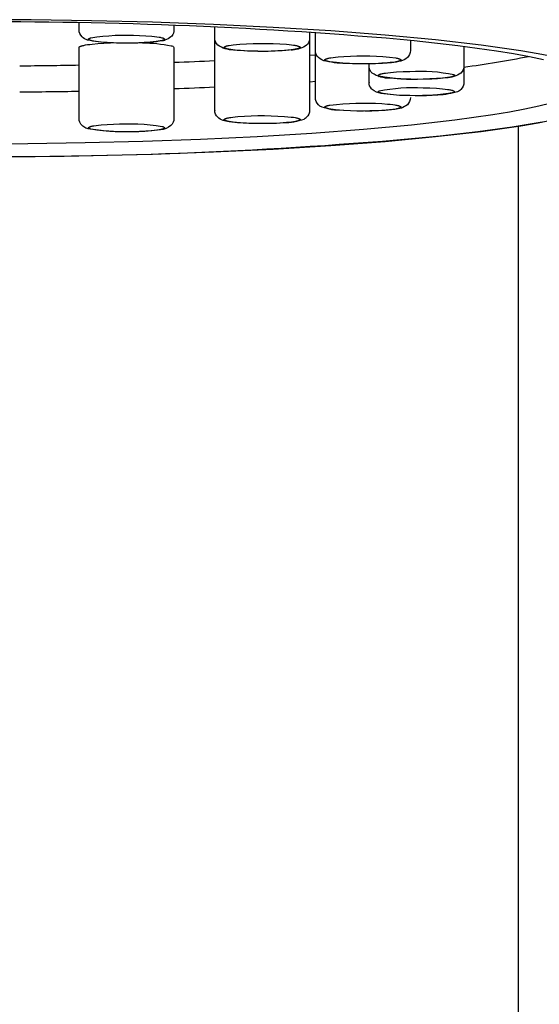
# Model space of a CAD drawing. Header units: millimetres. Extents: x -24 to 60, y 0 to 423.
# Tile 4 of 7: x 1 to 12, y 138 to 159. Entities that reach past the tile are written whole.
import ezdxf

# ---------------------------------------------------------------- set-up
doc = ezdxf.new("R2010")
doc.units = ezdxf.units.MM
doc.layers.get('0').update_dxf_attribs({"true_color": 0x000000})
doc.layers.add('DETAIL', color=7, linetype='Continuous', true_color=0x000000)

# ---------------------------------------------------------------- blocks, each defined once
blk = doc.blocks.new('74158_f')
at = {"layer": 'DETAIL', "lineweight": -3}
for p, q in [((6.719, 158.366), (6.744, 158.367)), ((7.107, 158.256), (7.227, 158.265)), ((8.553, 157.809), (8.581, 157.811)), ((7.107, 157.696), (7.228, 157.705)), ((8.356, 157.686), (8.357, 157.68)), ((2.249, 156.925), (2.251, 156.92)), ((5.106, 157.098), (5.108, 157.092)), ((5.494, 156.845), (5.469, 156.845)), ((11.5, 156.763), (11.5, 125.825))]:
    blk.add_line(p, q, dxfattribs=at)
for points in [[(12.003, 156.844), (11.367, 156.739), (10.65, 156.64), (9.855, 156.548, -0.024658), (0.107, 156.117, -0.024332)], [(12.033, 158.158), (11.732, 158.221), (11.399, 158.282), (11.037, 158.341), (10.225, 158.455), (9.304, 158.559, 0.024204), (-0.162, 158.954, 0.024711)], [(4.249, 158.883), (4.249, 158.792, -0.172587), (4.201, 158.658), (4.185, 158.641, -0.128358), (4.056, 158.571), (4.006, 158.559, -0.040537), (3.51, 158.512, -0.020996), (2.882, 158.517, -0.053761), (2.431, 158.574, -0.129996), (2.313, 158.641, -0.20258), (2.249, 158.792), (2.249, 158.934)], [(7.106, 158.74), (7.106, 158.619, -0.061586), (7.1, 158.569, -0.138559), (7.043, 158.468, -0.150419), (6.744, 158.367), (6.677, 158.359, -0.024256), (6.085, 158.336, -0.025423), (5.505, 158.363, -0.14937), (5.17, 158.468, -0.20258), (5.106, 158.619), (5.106, 158.849)], [(5.11, 158.581, -0.175201), (5.106, 158.589), (5.108, 158.595)], [(7.106, 158.589), (7.106, 157.098, -0.198758), (7.043, 156.947, -0.078476), (6.982, 156.903, -0.082314), (6.562, 156.828, -0.021742), (5.943, 156.816, -0.025059), (5.469, 156.845), (5.408, 156.854, -0.148094), (5.17, 156.947, -0.20258), (5.106, 157.098), (5.106, 158.589)], [(7.105, 158.595), (7.106, 158.589, -0.174983), (7.103, 158.581)], [(9.227, 158.569), (9.227, 158.355, -0.200457), (9.163, 158.204, -0.127395), (9.023, 158.131, -0.050186), (8.639, 158.083), (8.556, 158.078, -0.020895), (7.926, 158.077, -0.046741), (7.447, 158.127, -0.137379), (7.291, 158.204, -0.200643), (7.227, 158.355), (7.227, 158.733)], [(3.588, 158.515, -0.048819), (4.189, 158.453, -0.256386), (4.249, 158.417), (4.249, 156.925, -0.20009), (4.185, 156.774, -0.147901), (3.965, 156.684, -0.033803), (3.441, 156.644, -0.021444), (2.819, 156.654), (2.443, 156.704), (2.392, 156.722, -0.09402), (2.313, 156.774, -0.20258), (2.249, 156.925), (2.249, 158.417), (2.249, 158.418), (2.249, 158.418), (2.249, 158.418), (2.249, 158.419), (2.249, 158.419), (2.25, 158.42), (2.25, 158.42), (2.25, 158.421), (2.25, 158.421), (2.25, 158.422), (2.25, 158.422), (2.251, 158.423), (2.251, 158.423), (2.251, 158.424), (2.251, 158.424), (2.252, 158.424), (2.252, 158.425), (2.252, 158.425), (2.253, 158.426), (2.253, 158.426), (2.254, 158.427), (2.254, 158.427), (2.254, 158.428), (2.255, 158.428), (2.255, 158.429), (2.256, 158.429), (2.256, 158.43), (2.257, 158.43), (2.258, 158.431), (2.259, 158.432), (2.261, 158.433), (2.262, 158.434), (2.264, 158.435), (2.265, 158.436), (2.267, 158.437), (2.269, 158.438), (2.271, 158.439), (2.273, 158.44), (2.277, 158.442), (2.282, 158.443), (2.287, 158.445), (2.292, 158.447), (2.298, 158.449), (2.304, 158.451), (2.317, 158.455), (2.332, 158.459), (2.348, 158.462), (2.365, 158.466), (2.384, 158.47), (2.427, 158.477), (2.474, 158.483), (2.527, 158.489), (2.645, 158.5), (2.775, 158.509), (2.913, 158.515)], [(10.356, 158.441), (10.356, 158.031, -0.200457), (10.292, 157.88, -0.150245), (9.979, 157.777, -0.023885), (9.498, 157.748)], [(7.815, 157.09), (7.736, 157.095, -0.109176), (7.322, 157.185), (7.291, 157.211, -0.20258), (7.227, 157.362), (7.229, 158.349)], [(9.213, 157.404), (9.123, 157.406, -0.037345), (8.615, 157.45, -0.144977), (8.419, 157.535), (8.407, 157.548, -0.180777), (8.356, 157.686), (8.356, 158.073)], [(9.381, 157.747, -0.022871), (8.808, 157.769, -0.147725), (8.419, 157.88, -0.064464), (8.385, 157.924, -0.134193), (8.356, 158.031)], [(10.356, 158.031), (10.356, 157.686, -0.198618), (10.292, 157.535, -0.120291), (10.19, 157.474, -0.060032), (9.749, 157.413, -0.014858), (9.327, 157.402)], [(9.227, 157.362, -0.200457), (9.163, 157.211, -0.149307), (8.899, 157.114, -0.026396), (8.349, 157.079), (8.271, 157.078)]]:
    blk.add_lwpolyline(points, format="xyb", dxfattribs=at)
for points in [[(0, 156.118), (1.24, 156.123), (2.511, 156.142), (3.797, 156.173), (5.08, 156.219), (6.338, 156.279), (7.551, 156.353), (8.698, 156.44), (9.758, 156.54), (10.714, 156.651), (11.551, 156.771), (11.921, 156.833), (12.258, 156.898)], [(12.258, 158.223), (11.921, 158.287), (11.551, 158.349), (10.714, 158.469), (9.758, 158.58), (8.698, 158.68), (7.551, 158.767), (6.338, 158.841), (5.08, 158.901), (3.797, 158.947), (2.511, 158.978), (1.24, 158.997), (0, 159.003)], [(12.19, 157.243), (11.93, 157.181), (11.639, 157.119), (11.315, 157.059), (10.96, 156.999), (10.161, 156.886), (9.25, 156.782), (8.242, 156.688), (7.153, 156.606), (6.003, 156.536), (4.81, 156.48), (3.595, 156.437), (2.378, 156.407), (1.174, 156.39), (0, 156.384)]]:
    blk.add_lwpolyline(points, dxfattribs=at)
for points in [[(2.497, 158.621, -0.054563), (3.523, 158.671), (3.655, 158.665), (3.78, 158.655), (3.838, 158.649), (3.89, 158.643), (3.935, 158.636), (3.956, 158.632), (3.974, 158.628), (3.991, 158.624), (3.998, 158.622), (4.005, 158.62), (4.012, 158.618), (4.018, 158.616), (4.023, 158.614), (4.026, 158.613), (4.028, 158.612), (4.03, 158.611), (4.033, 158.61), (4.035, 158.609), (4.036, 158.608), (4.038, 158.606), (4.039, 158.606), (4.04, 158.605), (4.041, 158.605), (4.041, 158.604), (4.042, 158.604), (4.043, 158.603), (4.043, 158.603), (4.044, 158.602), (4.044, 158.602), (4.045, 158.601), (4.045, 158.601), (4.046, 158.6), (4.046, 158.6), (4.047, 158.599), (4.047, 158.599), (4.047, 158.598), (4.048, 158.598), (4.048, 158.597), (4.048, 158.597), (4.049, 158.596), (4.049, 158.595), (4.049, 158.595), (4.049, 158.594), (4.049, 158.594), (4.049, 158.593), (4.049, 158.593), (4.049, 158.592), (4.049, 158.592), (4.049, 158.591), (4.049, 158.591), (4.049, 158.59), (4.049, 158.59), (4.049, 158.589), (4.048, 158.589), (4.048, 158.588), (4.048, 158.588), (4.048, 158.587), (4.047, 158.587), (4.047, 158.586), (4.046, 158.586), (4.046, 158.585), (4.046, 158.585), (4.045, 158.584), (4.045, 158.584), (4.044, 158.583), (4.044, 158.583), (4.043, 158.582), (4.042, 158.582), (4.042, 158.581), (4.041, 158.581), (4.04, 158.58), (4.04, 158.58), (4.038, 158.579), (4.037, 158.578), (4.035, 158.577), (4.033, 158.576), (4.031, 158.575), (4.029, 158.574), (4.027, 158.573), (4.022, 158.571), (4.018, 158.569), (4.012, 158.568), (4.007, 158.566), (4.001, 158.564, -0.054563), (2.976, 158.514), (2.843, 158.521), (2.718, 158.53), (2.661, 158.536), (2.609, 158.543), (2.563, 158.55), (2.543, 158.553), (2.524, 158.557), (2.508, 158.561), (2.5, 158.563), (2.493, 158.565), (2.487, 158.567), (2.481, 158.569), (2.475, 158.571), (2.473, 158.573), (2.47, 158.574), (2.468, 158.575), (2.466, 158.576), (2.464, 158.577), (2.462, 158.578), (2.46, 158.579), (2.459, 158.579), (2.459, 158.58), (2.458, 158.58), (2.457, 158.581), (2.456, 158.581), (2.456, 158.582), (2.455, 158.582), (2.455, 158.583), (2.454, 158.584), (2.453, 158.584), (2.453, 158.585), (2.452, 158.585), (2.452, 158.586), (2.452, 158.586), (2.451, 158.587), (2.451, 158.587), (2.451, 158.588), (2.45, 158.588), (2.45, 158.589), (2.45, 158.589), (2.45, 158.59), (2.449, 158.59), (2.449, 158.591), (2.449, 158.591), (2.449, 158.592), (2.449, 158.592), (2.449, 158.593), (2.449, 158.593), (2.449, 158.594), (2.449, 158.594), (2.449, 158.595), (2.45, 158.595), (2.45, 158.596), (2.45, 158.596), (2.45, 158.597), (2.451, 158.597), (2.451, 158.598), (2.451, 158.599), (2.452, 158.599), (2.452, 158.6), (2.452, 158.6), (2.453, 158.601), (2.453, 158.601), (2.454, 158.602), (2.454, 158.602), (2.455, 158.603), (2.455, 158.603), (2.456, 158.604), (2.457, 158.604), (2.457, 158.604), (2.458, 158.605), (2.459, 158.605), (2.46, 158.606), (2.462, 158.607), (2.464, 158.608), (2.465, 158.609), (2.467, 158.61), (2.469, 158.611), (2.471, 158.612), (2.476, 158.614), (2.481, 158.616), (2.486, 158.618), (2.492, 158.619)], [(5.494, 158.474, -0.043681), (6.621, 158.484), (6.674, 158.479), (6.724, 158.473), (6.769, 158.467), (6.791, 158.464), (6.81, 158.46), (6.828, 158.456), (6.845, 158.452), (6.852, 158.45), (6.859, 158.448), (6.866, 158.446), (6.872, 158.444), (6.878, 158.442), (6.881, 158.441), (6.883, 158.44), (6.886, 158.439), (6.888, 158.438), (6.89, 158.437), (6.892, 158.436), (6.894, 158.435), (6.896, 158.434), (6.896, 158.433), (6.897, 158.433), (6.898, 158.432), (6.899, 158.432), (6.899, 158.431), (6.9, 158.431), (6.901, 158.43), (6.901, 158.43), (6.902, 158.429), (6.902, 158.429), (6.903, 158.428), (6.903, 158.427), (6.904, 158.427), (6.904, 158.426), (6.905, 158.426), (6.905, 158.425), (6.905, 158.425), (6.906, 158.424), (6.906, 158.424), (6.906, 158.423), (6.906, 158.423), (6.906, 158.422), (6.906, 158.422), (6.906, 158.421), (6.906, 158.42), (6.906, 158.42), (6.906, 158.419), (6.906, 158.419), (6.906, 158.418), (6.906, 158.418), (6.906, 158.417), (6.906, 158.417), (6.906, 158.416), (6.905, 158.416), (6.905, 158.415), (6.905, 158.415), (6.904, 158.414), (6.904, 158.413), (6.903, 158.413), (6.903, 158.412), (6.902, 158.412), (6.902, 158.411), (6.901, 158.411), (6.901, 158.41), (6.9, 158.41), (6.9, 158.409), (6.899, 158.409), (6.898, 158.408), (6.897, 158.408), (6.897, 158.407), (6.896, 158.407), (6.895, 158.406), (6.893, 158.405), (6.891, 158.404), (6.889, 158.403), (6.887, 158.402), (6.885, 158.401), (6.882, 158.4), (6.877, 158.398), (6.872, 158.396), (6.866, 158.394), (6.859, 158.392), (6.852, 158.39), (6.837, 158.386), (6.821, 158.383), (6.803, 158.379), (6.763, 158.372), (6.719, 158.366, -0.043681), (5.592, 158.356), (5.539, 158.361), (5.489, 158.367), (5.443, 158.373), (5.422, 158.377), (5.403, 158.38), (5.385, 158.384), (5.368, 158.388), (5.361, 158.39), (5.354, 158.392), (5.347, 158.394), (5.341, 158.396), (5.335, 158.398), (5.332, 158.399), (5.33, 158.4), (5.327, 158.401), (5.325, 158.402), (5.323, 158.403), (5.321, 158.404), (5.319, 158.405), (5.317, 158.406), (5.317, 158.407), (5.316, 158.408), (5.315, 158.408), (5.314, 158.409), (5.314, 158.409), (5.313, 158.41), (5.312, 158.41), (5.312, 158.411), (5.311, 158.411), (5.31, 158.412), (5.31, 158.412), (5.31, 158.413), (5.309, 158.413), (5.309, 158.414), (5.308, 158.415), (5.308, 158.415), (5.308, 158.416), (5.307, 158.416), (5.307, 158.417), (5.307, 158.417), (5.307, 158.418), (5.307, 158.418), (5.307, 158.419), (5.307, 158.419), (5.306, 158.42), (5.306, 158.42), (5.307, 158.421), (5.307, 158.422), (5.307, 158.422), (5.307, 158.423), (5.307, 158.423), (5.307, 158.424), (5.307, 158.424), (5.308, 158.425), (5.308, 158.425), (5.308, 158.426), (5.309, 158.426), (5.309, 158.427), (5.31, 158.427), (5.31, 158.428), (5.31, 158.429), (5.311, 158.429), (5.312, 158.43), (5.312, 158.43), (5.313, 158.431), (5.313, 158.431), (5.314, 158.432), (5.315, 158.432), (5.316, 158.433), (5.316, 158.433), (5.317, 158.434), (5.318, 158.434), (5.32, 158.435), (5.322, 158.436), (5.324, 158.437), (5.326, 158.439), (5.328, 158.44), (5.331, 158.441), (5.336, 158.443), (5.341, 158.445), (5.347, 158.447), (5.354, 158.449), (5.361, 158.45), (5.376, 158.454), (5.392, 158.458), (5.41, 158.461), (5.45, 158.468)], [(7.827, 158.228, -0.046933), (8.92, 158.198), (8.937, 158.195), (8.953, 158.191), (8.968, 158.188), (8.975, 158.186), (8.981, 158.184), (8.987, 158.182), (8.993, 158.18), (8.998, 158.178), (9.003, 158.176), (9.006, 158.175), (9.008, 158.174), (9.01, 158.173), (9.012, 158.172), (9.014, 158.171), (9.016, 158.17), (9.017, 158.169), (9.018, 158.169), (9.019, 158.168), (9.019, 158.168), (9.02, 158.167), (9.021, 158.167), (9.021, 158.166), (9.022, 158.166), (9.022, 158.165), (9.023, 158.165), (9.024, 158.164), (9.024, 158.164), (9.024, 158.163), (9.025, 158.163), (9.025, 158.162), (9.026, 158.161), (9.026, 158.161), (9.026, 158.16), (9.026, 158.16), (9.027, 158.159), (9.027, 158.159), (9.027, 158.158), (9.027, 158.158), (9.027, 158.157), (9.027, 158.157), (9.027, 158.156), (9.027, 158.156), (9.027, 158.155), (9.027, 158.155), (9.027, 158.154), (9.027, 158.154), (9.027, 158.153), (9.027, 158.152), (9.026, 158.152), (9.026, 158.151), (9.026, 158.151), (9.025, 158.15), (9.025, 158.15), (9.025, 158.149), (9.024, 158.149), (9.024, 158.148), (9.023, 158.148), (9.023, 158.147), (9.022, 158.147), (9.022, 158.146), (9.021, 158.145), (9.02, 158.145), (9.02, 158.144), (9.019, 158.144), (9.018, 158.143), (9.017, 158.143), (9.016, 158.142), (9.016, 158.142), (9.014, 158.141), (9.012, 158.14), (9.01, 158.139), (9.007, 158.138), (9.005, 158.136), (9.003, 158.135), (9, 158.134), (8.994, 158.132), (8.988, 158.13), (8.982, 158.128), (8.974, 158.126), (8.967, 158.124), (8.959, 158.122), (8.941, 158.118), (8.922, 158.115), (8.901, 158.111), (8.854, 158.104), (8.802, 158.098), (8.747, 158.092), (8.627, 158.084, -0.046933), (7.534, 158.114), (7.517, 158.117), (7.501, 158.121), (7.487, 158.124), (7.48, 158.126), (7.473, 158.128), (7.467, 158.13), (7.461, 158.132), (7.456, 158.134), (7.451, 158.136), (7.449, 158.137), (7.447, 158.138), (7.445, 158.139), (7.443, 158.14), (7.441, 158.141), (7.439, 158.142), (7.437, 158.143), (7.437, 158.143), (7.436, 158.144), (7.435, 158.144), (7.434, 158.145), (7.434, 158.145), (7.433, 158.146), (7.433, 158.146), (7.432, 158.147), (7.431, 158.147), (7.431, 158.148), (7.431, 158.148), (7.43, 158.149), (7.43, 158.149), (7.429, 158.15), (7.429, 158.151), (7.429, 158.151), (7.428, 158.152), (7.428, 158.152), (7.428, 158.153), (7.428, 158.153), (7.428, 158.154), (7.427, 158.154), (7.427, 158.155), (7.427, 158.155), (7.427, 158.156), (7.427, 158.156), (7.427, 158.157), (7.427, 158.157), (7.427, 158.158), (7.428, 158.159), (7.428, 158.159), (7.428, 158.16), (7.428, 158.16), (7.428, 158.161), (7.429, 158.161), (7.429, 158.162), (7.429, 158.162), (7.43, 158.163), (7.43, 158.163), (7.431, 158.164), (7.431, 158.164), (7.432, 158.165), (7.432, 158.165), (7.433, 158.166), (7.434, 158.167), (7.434, 158.167), (7.435, 158.168), (7.436, 158.168), (7.436, 158.169), (7.437, 158.169), (7.438, 158.17), (7.439, 158.17), (7.441, 158.171), (7.443, 158.172), (7.445, 158.173), (7.447, 158.174), (7.449, 158.176), (7.452, 158.177), (7.455, 158.178), (7.46, 158.18), (7.466, 158.182), (7.473, 158.184), (7.48, 158.186), (7.488, 158.188), (7.496, 158.19), (7.513, 158.194), (7.533, 158.198), (7.554, 158.201), (7.6, 158.208), (7.652, 158.214), (7.708, 158.22)], [(9.217, 157.914, -0.069842), (10.144, 157.846), (10.145, 157.846), (10.146, 157.845), (10.147, 157.844), (10.148, 157.844), (10.148, 157.843), (10.149, 157.843), (10.15, 157.842), (10.15, 157.842), (10.151, 157.841), (10.151, 157.841), (10.152, 157.84), (10.152, 157.84), (10.152, 157.839), (10.153, 157.839), (10.153, 157.839), (10.154, 157.838), (10.154, 157.838), (10.154, 157.837), (10.154, 157.837), (10.155, 157.836), (10.155, 157.836), (10.155, 157.835), (10.155, 157.835), (10.155, 157.834), (10.155, 157.834), (10.156, 157.833), (10.156, 157.833), (10.156, 157.832), (10.156, 157.832), (10.156, 157.831), (10.156, 157.831), (10.156, 157.83), (10.155, 157.83), (10.155, 157.829), (10.155, 157.829), (10.155, 157.828), (10.155, 157.828), (10.154, 157.827), (10.154, 157.827), (10.154, 157.826), (10.153, 157.826), (10.153, 157.825), (10.153, 157.825), (10.152, 157.824), (10.152, 157.824), (10.151, 157.823), (10.151, 157.823), (10.15, 157.822), (10.15, 157.822), (10.149, 157.821), (10.148, 157.821), (10.148, 157.82), (10.147, 157.82), (10.146, 157.819), (10.146, 157.819), (10.145, 157.818), (10.143, 157.817), (10.141, 157.816), (10.139, 157.815), (10.137, 157.814), (10.135, 157.813), (10.133, 157.812), (10.13, 157.811), (10.125, 157.809), (10.119, 157.807), (10.113, 157.805), (10.106, 157.803), (10.099, 157.801), (10.091, 157.799), (10.074, 157.795), (10.055, 157.791), (10.034, 157.788), (10.011, 157.784), (9.96, 157.777), (9.903, 157.771), (9.775, 157.761), (9.636, 157.754), (9.495, 157.75, -0.069842), (8.568, 157.817), (8.566, 157.818), (8.565, 157.819), (8.564, 157.82), (8.564, 157.82), (8.563, 157.821), (8.562, 157.821), (8.562, 157.822), (8.561, 157.822), (8.561, 157.823), (8.56, 157.823), (8.56, 157.823), (8.559, 157.824), (8.559, 157.824), (8.559, 157.825), (8.558, 157.825), (8.558, 157.826), (8.557, 157.826), (8.557, 157.827), (8.557, 157.827), (8.557, 157.828), (8.556, 157.828), (8.556, 157.829), (8.556, 157.829), (8.556, 157.83), (8.556, 157.83), (8.556, 157.831), (8.556, 157.831), (8.556, 157.832), (8.556, 157.832), (8.556, 157.833), (8.556, 157.833), (8.556, 157.834), (8.556, 157.834), (8.556, 157.835), (8.556, 157.835), (8.556, 157.836), (8.557, 157.836), (8.557, 157.837), (8.557, 157.837), (8.558, 157.838), (8.558, 157.838), (8.558, 157.839), (8.559, 157.839), (8.559, 157.84), (8.56, 157.84), (8.56, 157.841), (8.561, 157.841), (8.561, 157.842), (8.562, 157.842), (8.562, 157.843), (8.563, 157.843), (8.564, 157.844), (8.564, 157.844), (8.565, 157.845), (8.566, 157.845), (8.567, 157.846), (8.568, 157.847), (8.57, 157.848), (8.572, 157.849), (8.574, 157.85), (8.576, 157.851), (8.579, 157.852), (8.581, 157.853), (8.586, 157.855), (8.592, 157.857), (8.598, 157.859), (8.605, 157.861), (8.612, 157.863), (8.62, 157.865), (8.637, 157.869), (8.656, 157.873), (8.677, 157.876), (8.7, 157.88), (8.751, 157.887), (8.808, 157.893), (8.937, 157.903), (9.076, 157.91)], [(9.495, 157.569), (9.636, 157.565), (9.775, 157.558), (9.903, 157.548), (9.96, 157.542), (10.011, 157.535), (10.034, 157.531), (10.055, 157.528), (10.074, 157.524), (10.091, 157.52), (10.099, 157.518), (10.106, 157.516), (10.113, 157.514), (10.119, 157.512), (10.125, 157.51), (10.13, 157.508), (10.133, 157.507), (10.135, 157.506), (10.137, 157.505), (10.139, 157.504), (10.141, 157.503), (10.143, 157.502), (10.145, 157.501), (10.146, 157.5), (10.146, 157.5), (10.147, 157.499), (10.148, 157.499), (10.148, 157.498), (10.149, 157.498), (10.15, 157.497), (10.15, 157.497), (10.151, 157.496), (10.151, 157.496), (10.152, 157.495), (10.152, 157.495), (10.153, 157.494), (10.153, 157.494), (10.153, 157.493), (10.154, 157.493), (10.154, 157.492), (10.154, 157.492), (10.155, 157.491), (10.155, 157.491), (10.155, 157.49), (10.155, 157.49), (10.155, 157.489), (10.156, 157.489), (10.156, 157.488), (10.156, 157.488), (10.156, 157.487), (10.156, 157.487), (10.156, 157.486), (10.156, 157.486), (10.155, 157.485), (10.155, 157.485), (10.155, 157.484), (10.155, 157.484), (10.155, 157.483), (10.155, 157.483), (10.154, 157.482), (10.154, 157.482), (10.154, 157.481), (10.154, 157.481), (10.153, 157.48), (10.153, 157.48), (10.152, 157.48), (10.152, 157.479), (10.152, 157.479), (10.151, 157.478), (10.151, 157.478), (10.15, 157.477), (10.15, 157.477), (10.149, 157.476), (10.148, 157.476), (10.148, 157.475), (10.147, 157.475), (10.146, 157.474), (10.145, 157.473), (10.144, 157.473, -0.069842), (9.217, 157.405), (9.076, 157.409), (8.937, 157.416), (8.808, 157.426), (8.751, 157.432), (8.7, 157.439), (8.677, 157.443), (8.656, 157.446), (8.637, 157.45), (8.62, 157.454), (8.612, 157.456), (8.605, 157.458), (8.598, 157.46), (8.592, 157.462), (8.586, 157.464), (8.581, 157.466), (8.579, 157.467), (8.576, 157.468), (8.574, 157.469), (8.572, 157.47), (8.57, 157.471), (8.568, 157.472), (8.567, 157.473), (8.566, 157.474), (8.565, 157.474), (8.564, 157.475), (8.564, 157.475), (8.563, 157.476), (8.562, 157.476), (8.562, 157.477), (8.561, 157.477), (8.561, 157.478), (8.56, 157.478), (8.56, 157.479), (8.559, 157.479), (8.559, 157.48), (8.558, 157.48), (8.558, 157.481), (8.558, 157.481), (8.557, 157.482), (8.557, 157.482), (8.557, 157.483), (8.556, 157.483), (8.556, 157.484), (8.556, 157.484), (8.556, 157.485), (8.556, 157.485), (8.556, 157.486), (8.556, 157.486), (8.556, 157.487), (8.556, 157.487), (8.556, 157.488), (8.556, 157.488), (8.556, 157.489), (8.556, 157.489), (8.556, 157.49), (8.556, 157.49), (8.556, 157.491), (8.557, 157.491), (8.557, 157.492), (8.557, 157.492), (8.557, 157.493), (8.558, 157.493), (8.558, 157.494), (8.559, 157.494), (8.559, 157.495), (8.559, 157.495), (8.56, 157.496), (8.56, 157.496), (8.561, 157.496), (8.561, 157.497), (8.562, 157.497), (8.562, 157.498), (8.563, 157.498), (8.564, 157.499), (8.564, 157.499), (8.565, 157.5), (8.566, 157.501), (8.568, 157.502, -0.069842)], [(8.627, 157.235), (8.747, 157.227), (8.802, 157.221), (8.854, 157.215), (8.901, 157.208), (8.922, 157.204), (8.941, 157.201), (8.959, 157.197), (8.967, 157.195), (8.974, 157.193), (8.982, 157.191), (8.988, 157.189), (8.994, 157.187), (9, 157.185), (9.003, 157.184), (9.005, 157.183), (9.007, 157.181), (9.01, 157.18), (9.012, 157.179), (9.014, 157.178), (9.016, 157.177), (9.016, 157.177), (9.017, 157.176), (9.018, 157.176), (9.019, 157.175), (9.02, 157.175), (9.02, 157.174), (9.021, 157.174), (9.022, 157.173), (9.022, 157.172), (9.023, 157.172), (9.023, 157.171), (9.024, 157.171), (9.024, 157.17), (9.025, 157.17), (9.025, 157.169), (9.025, 157.169), (9.026, 157.168), (9.026, 157.168), (9.026, 157.167), (9.027, 157.167), (9.027, 157.166), (9.027, 157.165), (9.027, 157.165), (9.027, 157.164), (9.027, 157.164), (9.027, 157.163), (9.027, 157.163), (9.027, 157.162), (9.027, 157.162), (9.027, 157.161), (9.027, 157.161), (9.027, 157.16), (9.027, 157.16), (9.026, 157.159), (9.026, 157.159), (9.026, 157.158), (9.026, 157.158), (9.025, 157.157), (9.025, 157.156), (9.024, 157.156), (9.024, 157.155), (9.024, 157.155), (9.023, 157.154), (9.022, 157.154), (9.022, 157.153), (9.021, 157.153), (9.021, 157.152), (9.02, 157.152), (9.019, 157.151), (9.019, 157.151), (9.018, 157.15), (9.017, 157.15), (9.016, 157.149), (9.014, 157.148), (9.012, 157.147), (9.01, 157.146), (9.008, 157.145), (9.006, 157.144), (9.003, 157.143), (8.998, 157.141), (8.993, 157.139), (8.987, 157.137), (8.981, 157.135), (8.975, 157.133), (8.968, 157.131), (8.953, 157.128), (8.937, 157.124), (8.92, 157.121, -0.046933), (7.827, 157.091), (7.708, 157.099), (7.652, 157.105), (7.6, 157.111), (7.554, 157.118), (7.533, 157.121), (7.513, 157.125), (7.496, 157.129), (7.488, 157.131), (7.48, 157.133), (7.473, 157.135), (7.466, 157.137), (7.46, 157.139), (7.455, 157.141), (7.452, 157.142), (7.449, 157.143), (7.447, 157.144), (7.445, 157.146), (7.443, 157.147), (7.441, 157.148), (7.439, 157.149), (7.438, 157.149), (7.437, 157.15), (7.436, 157.15), (7.436, 157.151), (7.435, 157.151), (7.434, 157.152), (7.434, 157.152), (7.433, 157.153), (7.432, 157.154), (7.432, 157.154), (7.431, 157.155), (7.431, 157.155), (7.43, 157.156), (7.43, 157.156), (7.429, 157.157), (7.429, 157.157), (7.429, 157.158), (7.428, 157.158), (7.428, 157.159), (7.428, 157.159), (7.428, 157.16), (7.428, 157.16), (7.427, 157.161), (7.427, 157.162), (7.427, 157.162), (7.427, 157.163), (7.427, 157.163), (7.427, 157.164), (7.427, 157.164), (7.427, 157.165), (7.428, 157.165), (7.428, 157.166), (7.428, 157.166), (7.428, 157.167), (7.428, 157.167), (7.429, 157.168), (7.429, 157.168), (7.429, 157.169), (7.43, 157.169), (7.43, 157.17), (7.431, 157.171), (7.431, 157.171), (7.431, 157.172), (7.432, 157.172), (7.433, 157.173), (7.433, 157.173), (7.434, 157.174), (7.434, 157.174), (7.435, 157.175), (7.436, 157.175), (7.437, 157.176), (7.437, 157.176), (7.439, 157.177), (7.441, 157.178), (7.443, 157.179), (7.445, 157.18), (7.447, 157.181), (7.449, 157.182), (7.451, 157.183), (7.456, 157.185), (7.461, 157.187), (7.467, 157.189), (7.473, 157.191), (7.48, 157.193), (7.487, 157.195), (7.501, 157.198), (7.517, 157.202), (7.534, 157.205, -0.046933)], [(6.719, 156.953), (6.763, 156.947), (6.803, 156.94), (6.821, 156.936), (6.837, 156.933), (6.852, 156.929), (6.859, 156.927), (6.866, 156.925), (6.872, 156.923), (6.877, 156.921), (6.882, 156.919), (6.885, 156.918), (6.887, 156.917), (6.889, 156.916), (6.891, 156.915), (6.893, 156.914), (6.895, 156.913), (6.896, 156.912), (6.897, 156.912), (6.897, 156.911), (6.898, 156.911), (6.899, 156.91), (6.9, 156.91), (6.9, 156.909), (6.901, 156.909), (6.901, 156.908), (6.902, 156.908), (6.902, 156.907), (6.903, 156.907), (6.903, 156.906), (6.904, 156.906), (6.904, 156.905), (6.905, 156.904), (6.905, 156.904), (6.905, 156.903), (6.906, 156.903), (6.906, 156.902), (6.906, 156.902), (6.906, 156.901), (6.906, 156.901), (6.906, 156.9), (6.906, 156.9), (6.906, 156.899), (6.906, 156.899), (6.906, 156.898), (6.906, 156.897), (6.906, 156.897), (6.906, 156.896), (6.906, 156.896), (6.906, 156.895), (6.906, 156.895), (6.905, 156.894), (6.905, 156.894), (6.905, 156.893), (6.904, 156.893), (6.904, 156.892), (6.903, 156.892), (6.903, 156.891), (6.902, 156.89), (6.902, 156.89), (6.901, 156.889), (6.901, 156.889), (6.9, 156.888), (6.899, 156.888), (6.899, 156.887), (6.898, 156.887), (6.897, 156.886), (6.896, 156.886), (6.896, 156.885), (6.894, 156.884), (6.892, 156.883), (6.89, 156.882), (6.888, 156.881), (6.886, 156.88), (6.883, 156.879), (6.881, 156.878), (6.878, 156.877), (6.872, 156.875), (6.866, 156.873), (6.859, 156.871), (6.852, 156.869), (6.845, 156.867), (6.828, 156.863), (6.81, 156.859), (6.791, 156.855), (6.769, 156.852), (6.724, 156.846), (6.674, 156.84), (6.621, 156.835, -0.043681), (5.494, 156.845), (5.45, 156.851), (5.41, 156.858), (5.392, 156.861), (5.376, 156.865), (5.361, 156.869), (5.354, 156.87), (5.347, 156.872), (5.341, 156.874), (5.336, 156.876), (5.331, 156.878), (5.328, 156.879), (5.326, 156.88), (5.324, 156.882), (5.322, 156.883), (5.32, 156.884), (5.318, 156.885), (5.317, 156.885), (5.316, 156.886), (5.316, 156.886), (5.315, 156.887), (5.314, 156.887), (5.313, 156.888), (5.313, 156.888), (5.312, 156.889), (5.312, 156.889), (5.311, 156.89), (5.31, 156.89), (5.31, 156.891), (5.31, 156.892), (5.309, 156.892), (5.309, 156.893), (5.308, 156.893), (5.308, 156.894), (5.308, 156.894), (5.307, 156.895), (5.307, 156.895), (5.307, 156.896), (5.307, 156.896), (5.307, 156.897), (5.307, 156.897), (5.307, 156.898), (5.306, 156.899), (5.306, 156.899), (5.307, 156.9), (5.307, 156.9), (5.307, 156.901), (5.307, 156.901), (5.307, 156.902), (5.307, 156.902), (5.307, 156.903), (5.308, 156.903), (5.308, 156.904), (5.308, 156.904), (5.309, 156.905), (5.309, 156.906), (5.31, 156.906), (5.31, 156.907), (5.31, 156.907), (5.311, 156.908), (5.312, 156.908), (5.312, 156.909), (5.313, 156.909), (5.314, 156.91), (5.314, 156.91), (5.315, 156.911), (5.316, 156.911), (5.317, 156.912), (5.317, 156.913), (5.319, 156.914), (5.321, 156.915), (5.323, 156.916), (5.325, 156.917), (5.327, 156.918), (5.33, 156.919), (5.332, 156.92), (5.335, 156.921), (5.341, 156.923), (5.347, 156.925), (5.354, 156.927), (5.361, 156.929), (5.368, 156.931), (5.385, 156.935), (5.403, 156.939), (5.422, 156.942), (5.443, 156.946), (5.489, 156.952), (5.539, 156.958), (5.592, 156.963, -0.043681)], [(4.001, 156.755), (4.007, 156.753), (4.012, 156.751), (4.018, 156.75), (4.022, 156.748), (4.027, 156.746), (4.029, 156.745), (4.031, 156.744), (4.033, 156.743), (4.035, 156.742), (4.037, 156.741), (4.038, 156.74), (4.04, 156.739), (4.04, 156.739), (4.041, 156.738), (4.042, 156.738), (4.042, 156.737), (4.043, 156.737), (4.044, 156.736), (4.044, 156.736), (4.045, 156.735), (4.045, 156.735), (4.046, 156.734), (4.046, 156.734), (4.046, 156.733), (4.047, 156.733), (4.047, 156.732), (4.048, 156.732), (4.048, 156.731), (4.048, 156.731), (4.048, 156.73), (4.049, 156.73), (4.049, 156.729), (4.049, 156.729), (4.049, 156.728), (4.049, 156.728), (4.049, 156.727), (4.049, 156.727), (4.049, 156.726), (4.049, 156.726), (4.049, 156.725), (4.049, 156.725), (4.049, 156.724), (4.049, 156.724), (4.049, 156.723), (4.048, 156.722), (4.048, 156.722), (4.048, 156.721), (4.047, 156.721), (4.047, 156.72), (4.047, 156.72), (4.046, 156.719), (4.046, 156.719), (4.045, 156.718), (4.045, 156.718), (4.044, 156.717), (4.044, 156.717), (4.043, 156.716), (4.043, 156.716), (4.042, 156.715), (4.041, 156.715), (4.041, 156.714), (4.04, 156.714), (4.039, 156.713), (4.038, 156.713), (4.036, 156.711), (4.035, 156.71), (4.033, 156.709), (4.03, 156.708), (4.028, 156.707), (4.026, 156.706), (4.023, 156.705), (4.018, 156.703), (4.012, 156.701), (4.005, 156.699), (3.998, 156.697), (3.991, 156.695), (3.974, 156.691), (3.956, 156.687), (3.935, 156.683), (3.89, 156.676), (3.838, 156.67), (3.78, 156.664), (3.655, 156.654), (3.523, 156.648, -0.054563), (2.497, 156.698), (2.492, 156.7), (2.486, 156.701), (2.481, 156.703), (2.476, 156.705), (2.471, 156.707), (2.469, 156.708), (2.467, 156.709), (2.465, 156.71), (2.464, 156.711), (2.462, 156.712), (2.46, 156.713), (2.459, 156.714), (2.458, 156.714), (2.457, 156.714), (2.457, 156.715), (2.456, 156.715), (2.455, 156.716), (2.455, 156.716), (2.454, 156.717), (2.454, 156.717), (2.453, 156.718), (2.453, 156.718), (2.452, 156.719), (2.452, 156.719), (2.452, 156.72), (2.451, 156.72), (2.451, 156.721), (2.451, 156.722), (2.45, 156.722), (2.45, 156.723), (2.45, 156.723), (2.45, 156.724), (2.449, 156.724), (2.449, 156.725), (2.449, 156.725), (2.449, 156.726), (2.449, 156.726), (2.449, 156.727), (2.449, 156.727), (2.449, 156.728), (2.449, 156.728), (2.449, 156.729), (2.45, 156.729), (2.45, 156.73), (2.45, 156.73), (2.45, 156.731), (2.451, 156.731), (2.451, 156.732), (2.451, 156.732), (2.452, 156.733), (2.452, 156.733), (2.452, 156.734), (2.453, 156.734), (2.453, 156.735), (2.454, 156.735), (2.455, 156.736), (2.455, 156.737), (2.456, 156.737), (2.456, 156.738), (2.457, 156.738), (2.458, 156.739), (2.459, 156.739), (2.459, 156.74), (2.46, 156.74), (2.462, 156.741), (2.464, 156.742), (2.466, 156.743), (2.468, 156.744), (2.47, 156.745), (2.473, 156.746), (2.475, 156.748), (2.481, 156.75), (2.487, 156.752), (2.493, 156.754), (2.5, 156.756), (2.508, 156.758), (2.524, 156.762), (2.543, 156.766), (2.563, 156.769), (2.609, 156.776), (2.661, 156.783), (2.718, 156.789), (2.843, 156.798), (2.976, 156.805, -0.054563)]]:
    blk.add_lwpolyline(points, format="xyb", close=True, dxfattribs=at)
for centre, radius, start, end in [((4.008, 158.74), 0.176, 267.7858, 286.0016), ((7.773, 178.025), 20.185, 277.348, 281.2688), ((0.026, 276.023), 117.995, 270.4735, 271.0799), ((0.632, 255.29), 97.252, 272.13136, 272.63724), ((0.585, 260.368), 102.881, 272.04106, 272.51907), ((0.024, 280.371), 122.893, 270.45525, 271.03794)]:
    blk.add_arc(centre, radius, start, end, dxfattribs=at)

msp = doc.modelspace()

# ---------------------------------------------------------------- block references
msp.add_blockref('74158_f', (0, 0))

doc.saveas('drawing.dxf')
